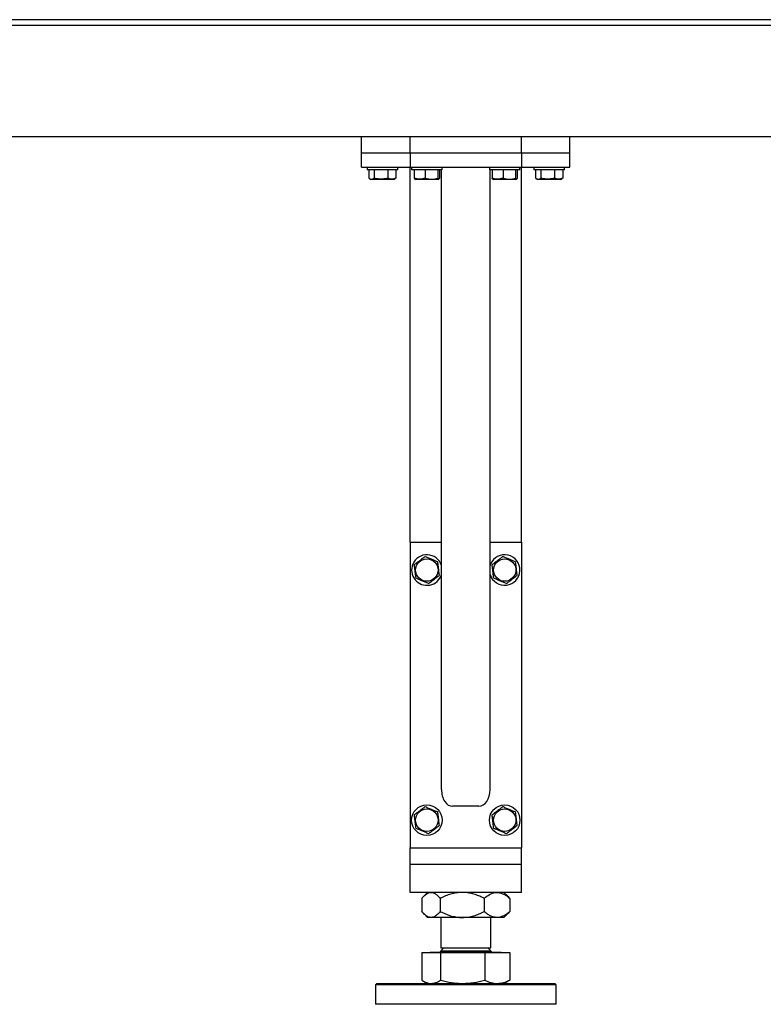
# Model space of a CAD drawing. Header units: millimetres. Extents: x 5 to 589, y 5 to 415.
# Tile 9 of 68: x 84 to 110, y 295 to 331. Entities that reach past the tile are written whole.
import ezdxf

# ---------------------------------------------------------------- set-up
doc = ezdxf.new("R2010")
doc.units = ezdxf.units.MM
doc.layers.add('TRAIT-FORT', color=4, linetype='Continuous', lineweight=25)

msp = doc.modelspace()

# ---------------------------------------------------------------- linework, layer by layer
at = {"layer": 'TRAIT-FORT', "color": 4, "linetype": 'Continuous', "lineweight": 25}
for p, q in [((151.186, 330.662), (50.686, 330.662)), ((50.686, 330.462), (151.186, 330.462)), ((83.036, 326.462), (117.586, 326.462)), ((95.936, 325.862), (95.936, 326.462)), ((97.686, 325.862), (97.686, 326.462)), ((101.686, 325.862), (101.686, 326.462)), ((103.436, 325.862), (103.436, 326.462)), ((97.686, 325.862), (95.936, 325.862)), ((95.936, 325.362), (95.936, 325.862)), ((101.686, 325.862), (97.686, 325.862)), ((97.686, 325.862), (97.686, 325.362)), ((103.436, 325.862), (101.686, 325.862)), ((101.686, 325.862), (101.686, 325.362)), ((103.436, 325.362), (103.436, 325.862)), ((95.936, 325.362), (97.686, 325.362)), ((96.136, 325.362), (96.136, 325.262)), ((97.236, 325.262), (96.136, 325.262)), ((96.199, 325.262), (96.199, 324.962)), ((96.39, 325.262), (96.39, 324.962)), ((96.877, 325.262), (96.877, 324.962)), ((97.173, 325.262), (97.173, 324.962)), ((97.236, 325.262), (97.236, 325.362)), ((97.686, 311.862), (97.686, 325.362)), ((97.686, 325.362), (101.686, 325.362)), ((97.736, 325.362), (97.736, 325.262)), ((97.778, 325.262), (97.736, 325.262)), ((98.836, 325.262), (97.778, 325.262)), ((97.834, 325.262), (97.834, 324.962)), ((98.226, 325.262), (98.226, 324.962)), ((98.678, 325.262), (98.678, 324.962)), ((98.739, 325.262), (98.739, 324.962)), ((98.811, 302.963), (98.811, 325.262)), ((98.836, 325.262), (98.836, 325.362)), ((100.536, 325.362), (100.536, 325.262)), ((100.578, 325.262), (100.536, 325.262)), ((100.561, 302.963), (100.561, 325.262)), ((101.636, 325.262), (100.578, 325.262)), ((100.634, 325.262), (100.634, 324.962)), ((101.026, 325.262), (101.026, 324.962)), ((101.478, 325.262), (101.478, 324.962)), ((101.539, 325.262), (101.539, 324.962)), ((101.636, 325.262), (101.636, 325.362)), ((101.686, 311.862), (101.686, 325.362)), ((101.686, 325.362), (103.436, 325.362)), ((102.136, 325.362), (102.136, 325.262)), ((103.236, 325.262), (102.136, 325.262)), ((102.199, 325.262), (102.199, 324.962)), ((102.39, 325.262), (102.39, 324.962)), ((102.877, 325.262), (102.877, 324.962)), ((103.173, 325.262), (103.173, 324.962)), ((103.236, 325.262), (103.236, 325.362)), ((96.224, 324.946), (96.283, 324.912)), ((97.09, 324.912), (96.283, 324.912)), ((97.09, 324.912), (97.149, 324.946)), ((97.173, 324.962), (97.148, 324.947)), ((97.858, 324.926), (97.883, 324.912)), ((98.69, 324.912), (97.883, 324.912)), ((98.69, 324.912), (98.715, 324.926)), ((100.658, 324.926), (100.683, 324.912)), ((101.49, 324.912), (100.683, 324.912)), ((101.49, 324.912), (101.515, 324.926)), ((102.224, 324.946), (102.283, 324.912)), ((103.09, 324.912), (102.283, 324.912)), ((103.09, 324.912), (103.149, 324.946)), ((103.173, 324.962), (103.148, 324.947)), ((97.686, 311.862), (97.686, 300.862)), ((97.686, 311.862), (98.811, 311.862)), ((100.561, 311.862), (101.686, 311.862)), ((101.686, 311.862), (101.686, 300.862)), ((100.578, 311.073), (100.561, 311.026)), ((100.161, 302.362), (99.211, 302.362)), ((97.686, 300.262), (97.686, 300.862)), ((97.686, 300.862), (101.686, 300.862)), ((101.686, 300.262), (101.686, 300.862)), ((98.086, 300.262), (97.686, 300.262)), ((97.686, 299.262), (97.686, 300.262)), ((101.286, 300.262), (98.086, 300.262)), ((101.686, 300.262), (101.286, 300.262)), ((101.686, 299.262), (101.686, 300.262)), ((98.086, 299.262), (97.686, 299.262)), ((101.286, 299.262), (98.086, 299.262)), ((98.106, 299.049), (98.106, 298.575)), ((98.311, 299.262), (98.173, 299.124)), ((98.768, 299.049), (98.768, 298.575)), ((100.349, 299.049), (100.349, 298.575)), ((101.2, 299.124), (101.061, 299.262)), ((101.267, 299.049), (101.267, 298.575)), ((101.686, 299.262), (101.286, 299.262)), ((98.173, 298.5), (98.311, 298.362)), ((98.437, 298.362), (98.311, 298.362)), ((99.559, 298.362), (98.437, 298.362)), ((98.786, 298.362), (98.786, 297.27)), ((100.808, 298.362), (99.559, 298.362)), ((100.586, 297.27), (100.586, 298.362)), ((101.061, 298.362), (100.808, 298.362)), ((101.061, 298.362), (101.2, 298.5)), ((98.895, 297.27), (98.786, 297.162)), ((98.786, 297.27), (100.427, 297.27)), ((100.427, 297.27), (100.586, 297.27)), ((100.586, 297.162), (100.478, 297.27)), ((98.104, 297.102), (98.104, 296.11)), ((98.104, 297.102), (98.784, 297.102)), ((98.409, 297.112), (98.409, 297.102)), ((98.409, 297.112), (100.738, 297.112)), ((98.784, 296.11), (98.784, 297.102)), ((98.784, 297.102), (100.367, 297.102)), ((98.786, 297.162), (100.586, 297.162)), ((100.367, 297.102), (100.367, 296.11)), ((100.367, 297.102), (101.269, 297.102)), ((100.738, 297.112), (100.964, 297.112)), ((100.964, 297.102), (100.964, 297.112)), ((101.269, 297.102), (101.269, 296.11)), ((96.486, 295.987), (96.436, 295.937)), ((96.436, 295.937), (96.436, 295.237)), ((102.936, 295.937), (96.436, 295.937)), ((96.486, 295.987), (102.886, 295.987)), ((98.162, 296.073), (98.311, 295.987)), ((101.061, 295.987), (101.211, 296.073)), ((101.269, 296.11), (101.208, 296.077)), ((102.936, 295.937), (102.886, 295.987)), ((102.936, 295.237), (102.936, 295.937)), ((99.686, 295.237), (96.436, 295.237)), ((102.936, 295.237), (99.686, 295.237))]:
    msp.add_line(p, q, dxfattribs=at)
for centre, radius in [((98.286, 310.862), 0.404), ((101.086, 310.862), 0.404), ((98.286, 301.862), 0.55), ((98.286, 301.862), 0.404), ((101.086, 301.862), 0.55), ((101.086, 301.862), 0.404)]:
    msp.add_circle(centre, radius, dxfattribs=at)
for centre, radius, start, end in [((98.286, 310.862), 0.55, 17.3414, 157.4773), ((101.086, 310.862), 0.55, 197.3414, 157.4773), ((98.286, 310.862), 0.55, 157.4773, 342.6586), ((98.736, 297.162), 0.05, 270, 360), ((100.636, 297.162), 0.05, 180, 270)]:
    msp.add_arc(centre, radius, start, end, dxfattribs=at)
for centre, start_param, end_param in [((99.211, 302.963), 1.570796, 3.141593), ((100.161, 302.963), 3.141593, 4.712389)]:
    msp.add_ellipse(centre, major_axis=(0, 0.601), ratio=0.665371, start_param=start_param, end_param=end_param, dxfattribs=at)
for points, knots in [([(96.199, 324.962), (96.216, 324.951), (96.25, 324.929), (96.299, 324.921), (96.347, 324.933), (96.376, 324.952), (96.39, 324.962)], [0, 0, 0, 0, 0.264605, 0.534948, 0.765343, 1, 1, 1, 1]), ([(96.877, 324.962), (96.847, 324.954), (96.785, 324.938), (96.681, 324.923), (96.564, 324.924), (96.464, 324.942), (96.407, 324.958), (96.39, 324.962)], [0, 0, 0, 0, 0.192004, 0.385862, 0.637826, 0.896599, 1, 1, 1, 1]), ([(97.173, 324.962), (97.148, 324.951), (97.096, 324.929), (97.019, 324.921), (96.945, 324.933), (96.9, 324.952), (96.877, 324.962)], [0, 0, 0, 0, 0.264605, 0.534948, 0.765343, 1, 1, 1, 1]), ([(97.858, 324.927), (97.858, 324.927), (97.852, 324.927), (97.844, 324.942), (97.836, 324.958), (97.834, 324.962)], [0, 0, 0, 0, 0.082237, 0.737977, 1, 1, 1, 1]), ([(98.226, 324.962), (98.192, 324.951), (98.123, 324.929), (98.021, 324.921), (97.924, 324.933), (97.865, 324.952), (97.834, 324.962)], [0, 0, 0, 0, 0.264605, 0.534948, 0.765343, 1, 1, 1, 1]), ([(98.226, 324.962), (98.265, 324.951), (98.344, 324.929), (98.462, 324.921), (98.574, 324.933), (98.643, 324.952), (98.678, 324.962)], [0, 0, 0, 0, 0.264605, 0.534948, 0.765343, 1, 1, 1, 1]), ([(98.739, 324.962), (98.735, 324.954), (98.727, 324.938), (98.714, 324.923), (98.7, 324.924), (98.687, 324.942), (98.68, 324.958), (98.678, 324.962)], [0, 0, 0, 0, 0.192004, 0.385862, 0.637826, 0.896599, 1, 1, 1, 1]), ([(100.658, 324.927), (100.658, 324.927), (100.652, 324.927), (100.644, 324.942), (100.636, 324.958), (100.634, 324.962)], [0, 0, 0, 0, 0.082237, 0.737977, 1, 1, 1, 1]), ([(101.026, 324.962), (100.992, 324.951), (100.923, 324.929), (100.821, 324.921), (100.724, 324.933), (100.665, 324.952), (100.634, 324.962)], [0, 0, 0, 0, 0.264605, 0.534948, 0.765343, 1, 1, 1, 1]), ([(101.026, 324.962), (101.065, 324.951), (101.144, 324.929), (101.262, 324.921), (101.374, 324.933), (101.443, 324.952), (101.478, 324.962)], [0, 0, 0, 0, 0.264605, 0.534948, 0.765343, 1, 1, 1, 1]), ([(101.539, 324.962), (101.535, 324.954), (101.527, 324.938), (101.514, 324.923), (101.5, 324.924), (101.487, 324.942), (101.48, 324.958), (101.478, 324.962)], [0, 0, 0, 0, 0.192004, 0.385862, 0.637826, 0.896599, 1, 1, 1, 1]), ([(102.199, 324.962), (102.216, 324.951), (102.25, 324.929), (102.299, 324.921), (102.347, 324.933), (102.376, 324.952), (102.39, 324.962)], [0, 0, 0, 0, 0.264605, 0.534948, 0.765343, 1, 1, 1, 1]), ([(102.877, 324.962), (102.847, 324.954), (102.785, 324.938), (102.681, 324.923), (102.564, 324.924), (102.464, 324.942), (102.407, 324.958), (102.39, 324.962)], [0, 0, 0, 0, 0.192004, 0.385862, 0.637826, 0.896599, 1, 1, 1, 1]), ([(103.173, 324.962), (103.148, 324.951), (103.096, 324.929), (103.019, 324.921), (102.945, 324.933), (102.9, 324.952), (102.877, 324.962)], [0, 0, 0, 0, 0.264605, 0.534948, 0.765343, 1, 1, 1, 1]), ([(98.226, 311.349), (98.192, 311.323), (98.123, 311.271), (98.021, 311.194), (97.924, 311.121), (97.865, 311.076), (97.834, 311.053)], [0, 0, 0, 0, 0.264605, 0.534948, 0.765343, 1, 1, 1, 1]), ([(97.895, 310.566), (97.887, 310.628), (97.875, 310.73), (97.856, 310.879), (97.844, 310.979), (97.836, 311.037), (97.834, 311.053)], [0, 0, 0, 0, 0.385549, 0.637642, 0.896546, 1, 1, 1, 1]), ([(98.226, 311.349), (98.265, 311.332), (98.344, 311.299), (98.462, 311.249), (98.574, 311.202), (98.643, 311.173), (98.678, 311.158)], [0, 0, 0, 0, 0.264605, 0.534948, 0.765343, 1, 1, 1, 1]), ([(98.739, 310.671), (98.735, 310.702), (98.727, 310.763), (98.714, 310.867), (98.7, 310.984), (98.687, 311.084), (98.68, 311.142), (98.678, 311.158)], [0, 0, 0, 0, 0.192004, 0.385862, 0.637826, 0.896599, 1, 1, 1, 1]), ([(101.026, 311.349), (100.992, 311.323), (100.923, 311.271), (100.821, 311.194), (100.724, 311.121), (100.665, 311.076), (100.634, 311.053)], [0, 0, 0, 0, 0.264605, 0.534948, 0.765343, 1, 1, 1, 1]), ([(100.695, 310.566), (100.687, 310.628), (100.675, 310.73), (100.656, 310.879), (100.644, 310.979), (100.636, 311.037), (100.634, 311.053)], [0, 0, 0, 0, 0.385549, 0.637642, 0.896546, 1, 1, 1, 1]), ([(101.026, 311.349), (101.065, 311.332), (101.144, 311.299), (101.262, 311.249), (101.374, 311.202), (101.443, 311.173), (101.478, 311.158)], [0, 0, 0, 0, 0.264605, 0.534948, 0.765343, 1, 1, 1, 1]), ([(101.539, 310.671), (101.535, 310.702), (101.527, 310.763), (101.514, 310.867), (101.5, 310.984), (101.487, 311.084), (101.48, 311.142), (101.478, 311.158)], [0, 0, 0, 0, 0.192004, 0.385862, 0.637826, 0.896599, 1, 1, 1, 1]), ([(98.347, 310.375), (98.308, 310.392), (98.229, 310.425), (98.111, 310.475), (97.999, 310.522), (97.93, 310.551), (97.895, 310.566)], [0, 0, 0, 0, 0.264605, 0.534948, 0.765343, 1, 1, 1, 1]), ([(98.347, 310.375), (98.381, 310.401), (98.45, 310.453), (98.551, 310.53), (98.649, 310.603), (98.708, 310.648), (98.739, 310.671)], [0, 0, 0, 0, 0.264605, 0.534948, 0.765343, 1, 1, 1, 1]), ([(101.147, 310.375), (101.108, 310.392), (101.029, 310.425), (100.911, 310.475), (100.799, 310.522), (100.73, 310.551), (100.695, 310.566)], [0, 0, 0, 0, 0.264605, 0.534948, 0.765343, 1, 1, 1, 1]), ([(101.147, 310.375), (101.181, 310.401), (101.25, 310.453), (101.351, 310.53), (101.449, 310.603), (101.508, 310.648), (101.539, 310.671)], [0, 0, 0, 0, 0.264605, 0.534948, 0.765343, 1, 1, 1, 1]), ([(98.226, 302.349), (98.192, 302.323), (98.123, 302.271), (98.021, 302.194), (97.924, 302.121), (97.865, 302.076), (97.834, 302.053)], [0, 0, 0, 0, 0.264605, 0.534948, 0.765343, 1, 1, 1, 1]), ([(98.226, 302.349), (98.265, 302.332), (98.344, 302.299), (98.462, 302.249), (98.574, 302.202), (98.643, 302.173), (98.678, 302.158)], [0, 0, 0, 0, 0.2646049, 0.5349477, 0.7653431, 1, 1, 1, 1]), ([(101.026, 302.349), (100.992, 302.323), (100.923, 302.271), (100.821, 302.194), (100.724, 302.121), (100.665, 302.076), (100.634, 302.053)], [0, 0, 0, 0, 0.264605, 0.534948, 0.765343, 1, 1, 1, 1]), ([(101.026, 302.349), (101.065, 302.332), (101.144, 302.299), (101.262, 302.249), (101.374, 302.202), (101.443, 302.173), (101.478, 302.158)], [0, 0, 0, 0, 0.2646049, 0.5349477, 0.7653431, 1, 1, 1, 1]), ([(97.895, 301.566), (97.887, 301.628), (97.875, 301.73), (97.856, 301.879), (97.844, 301.979), (97.836, 302.037), (97.834, 302.053)], [0, 0, 0, 0, 0.385549, 0.637642, 0.896546, 1, 1, 1, 1]), ([(98.739, 301.671), (98.735, 301.702), (98.727, 301.763), (98.714, 301.867), (98.7, 301.984), (98.687, 302.084), (98.68, 302.142), (98.678, 302.158)], [0, 0, 0, 0, 0.192004, 0.385862, 0.637826, 0.896599, 1, 1, 1, 1]), ([(100.695, 301.566), (100.687, 301.628), (100.675, 301.73), (100.656, 301.879), (100.644, 301.979), (100.636, 302.037), (100.634, 302.053)], [0, 0, 0, 0, 0.385549, 0.637642, 0.896546, 1, 1, 1, 1]), ([(101.539, 301.671), (101.535, 301.702), (101.527, 301.763), (101.514, 301.867), (101.5, 301.984), (101.487, 302.084), (101.48, 302.142), (101.478, 302.158)], [0, 0, 0, 0, 0.192004, 0.385862, 0.637826, 0.896599, 1, 1, 1, 1]), ([(98.347, 301.375), (98.308, 301.392), (98.229, 301.425), (98.111, 301.475), (97.999, 301.522), (97.93, 301.551), (97.895, 301.566)], [0, 0, 0, 0, 0.264605, 0.534948, 0.765343, 1, 1, 1, 1]), ([(98.347, 301.375), (98.381, 301.401), (98.45, 301.453), (98.551, 301.53), (98.649, 301.603), (98.708, 301.648), (98.739, 301.671)], [0, 0, 0, 0, 0.264605, 0.534948, 0.765343, 1, 1, 1, 1]), ([(101.147, 301.375), (101.108, 301.392), (101.029, 301.425), (100.911, 301.475), (100.799, 301.522), (100.73, 301.551), (100.695, 301.566)], [0, 0, 0, 0, 0.264605, 0.534948, 0.765343, 1, 1, 1, 1]), ([(101.147, 301.375), (101.181, 301.401), (101.25, 301.453), (101.351, 301.53), (101.449, 301.603), (101.508, 301.648), (101.539, 301.671)], [0, 0, 0, 0, 0.264605, 0.534948, 0.765343, 1, 1, 1, 1]), ([(98.106, 299.049), (98.128, 299.075), (98.188, 299.144), (98.291, 299.228), (98.381, 299.261), (98.43, 299.262), (98.437, 299.262)], [0, 0, 0, 0, 0.2174077, 0.5748552, 0.9431749, 1, 1, 1, 1]), ([(98.437, 299.262), (98.455, 299.261), (98.491, 299.259), (98.544, 299.24), (98.598, 299.211), (98.653, 299.169), (98.71, 299.116), (98.749, 299.072), (98.768, 299.049)], [0, 0, 0, 0, 0.154123, 0.309535, 0.468521, 0.628503, 0.813842, 1, 1, 1, 1]), ([(99.559, 299.262), (99.49, 299.259), (99.351, 299.253), (99.149, 299.205), (98.954, 299.138), (98.83, 299.079), (98.768, 299.049)], [0, 0, 0, 0, 0.249578, 0.504364, 0.751047, 1, 1, 1, 1]), ([(100.349, 299.049), (100.296, 299.075), (100.188, 299.127), (100.019, 299.189), (99.842, 299.236), (99.687, 299.259), (99.592, 299.261), (99.559, 299.262)], [0, 0, 0, 0, 0.215518, 0.432228, 0.654461, 0.879693, 1, 1, 1, 1]), ([(100.349, 299.049), (100.412, 299.099), (100.508, 299.175), (100.644, 299.236), (100.725, 299.256), (100.779, 299.261), (100.799, 299.262), (100.808, 299.262)], [0, 0, 0, 0, 0.432042, 0.655915, 0.879635, 0.939778, 1, 1, 1, 1]), ([(100.808, 299.262), (100.848, 299.259), (100.929, 299.253), (101.046, 299.205), (101.16, 299.138), (101.231, 299.079), (101.267, 299.049)], [0, 0, 0, 0, 0.249578, 0.504364, 0.751047, 1, 1, 1, 1]), ([(101.198, 299.124), (101.202, 299.121), (101.225, 299.099), (101.248, 299.072), (101.267, 299.049)], [0, 0, 0, 0, 0.1475503, 1, 1, 1, 1]), ([(98.437, 298.362), (98.43, 298.362), (98.383, 298.363), (98.293, 298.396), (98.189, 298.479), (98.128, 298.549), (98.106, 298.575)], [0, 0, 0, 0, 0.056824, 0.413183, 0.782596, 1, 1, 1, 1]), ([(98.768, 298.575), (98.749, 298.552), (98.71, 298.508), (98.654, 298.455), (98.599, 298.414), (98.546, 298.385), (98.492, 298.366), (98.455, 298.363), (98.437, 298.362)], [0, 0, 0, 0, 0.185391, 0.371498, 0.526082, 0.681496, 0.840072, 1, 1, 1, 1]), ([(98.768, 298.575), (98.877, 298.525), (99.041, 298.449), (99.276, 298.388), (99.431, 298.365), (99.526, 298.363), (99.559, 298.362)], [0, 0, 0, 0, 0.432046, 0.65435, 0.879654, 1, 1, 1, 1]), ([(99.559, 298.362), (99.628, 298.365), (99.766, 298.371), (99.969, 298.419), (100.164, 298.486), (100.287, 298.545), (100.349, 298.575)], [0, 0, 0, 0, 0.249578, 0.504364, 0.751047, 1, 1, 1, 1]), ([(100.808, 298.362), (100.768, 298.365), (100.688, 298.371), (100.57, 298.419), (100.457, 298.486), (100.385, 298.545), (100.349, 298.575)], [0, 0, 0, 0, 0.249578, 0.504364, 0.751047, 1, 1, 1, 1]), ([(101.267, 298.575), (101.236, 298.549), (101.174, 298.497), (101.076, 298.435), (100.973, 298.388), (100.883, 298.365), (100.828, 298.363), (100.808, 298.362)], [0, 0, 0, 0, 0.215518, 0.432228, 0.654461, 0.879693, 1, 1, 1, 1]), ([(101.267, 298.575), (101.248, 298.552), (101.226, 298.525), (101.202, 298.503), (101.198, 298.5)], [0, 0, 0, 0, 0.848955, 1, 1, 1, 1]), ([(98.104, 296.11), (98.159, 296.076), (98.242, 296.026), (98.357, 295.992), (98.415, 295.989), (98.444, 295.987)], [0, 0, 0, 0, 0.495251, 0.746818, 1, 1, 1, 1]), ([(98.444, 295.987), (98.501, 295.993), (98.616, 296.006), (98.728, 296.075), (98.784, 296.11)], [0, 0, 0, 0, 0.494511, 1, 1, 1, 1]), ([(98.784, 296.11), (98.913, 296.076), (99.106, 296.026), (99.373, 295.992), (99.508, 295.989), (99.575, 295.987)], [0, 0, 0, 0, 0.495251, 0.746818, 1, 1, 1, 1]), ([(99.575, 295.987), (99.708, 295.993), (99.976, 296.006), (100.236, 296.075), (100.367, 296.11)], [0, 0, 0, 0, 0.494511, 1, 1, 1, 1]), ([(100.367, 296.11), (100.44, 296.076), (100.55, 296.026), (100.702, 295.992), (100.779, 295.989), (100.818, 295.987)], [0, 0, 0, 0, 0.495251, 0.746818, 1, 1, 1, 1]), ([(100.818, 295.987), (100.893, 295.993), (101.046, 296.006), (101.194, 296.075), (101.269, 296.11)], [0, 0, 0, 0, 0.494511, 1, 1, 1, 1])]:
    msp.add_open_spline(points, degree=3, knots=knots, dxfattribs=at)

doc.saveas('drawing.dxf')
